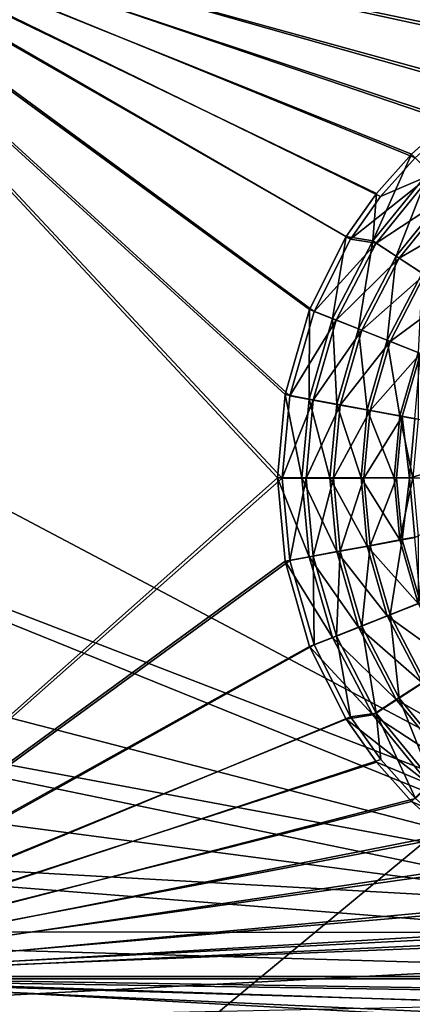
# Model space of a CAD drawing. Header units: metres. Extents: x 0 to 1004, y -708 to 0.
# Tile 28 of 116: x 278 to 401, y -549 to -241. Entities that reach past the tile are written whole.
import ezdxf

# ---------------------------------------------------------------- set-up
doc = ezdxf.new("R2010")
doc.units = ezdxf.units.M

msp = doc.modelspace()

# ---------------------------------------------------------------- linework, layer by layer
at = {"layer": 'top0123410'}
for points in [[(449.843536, -252.267075, 2169.999756), (476.228455, -244.678146, 2169.999756), (183.251587, -194.344879, 2169.999756)], [(476.228455, -244.678146, 2169.999756), (502.024689, -242.310577, 2169.999756), (183.251587, -194.344879, 2169.999756)], [(183.251587, -194.344879, 2169.999756), (502.024689, -242.310577, 2169.999756), (820.797729, -194.344879, 2169.999756)], [(183.251587, -540.828064, 2169.999756), (360.308136, -384.070709, 2169.999756), (183.251587, -194.344879, 2169.999756)], [(360.308136, -384.070709, 2169.999756), (362.66037, -358.313782, 2169.999756), (183.251587, -194.344879, 2169.999756)], [(183.251587, -194.344879, 2169.999756), (362.66037, -358.313782, 2169.999756), (370.233582, -331.924408, 2169.999756)], [(370.233582, -331.924408, 2169.999756), (381.595215, -309.3255, 2169.999756), (183.251587, -194.344879, 2169.999756)], [(381.595215, -309.3255, 2169.999756), (390.957733, -296.006012, 2169.999756), (183.251587, -194.344879, 2169.999756)], [(183.251587, -194.344879, 2169.999756), (390.957733, -296.006012, 2169.999756), (401.786102, -283.848236, 2169.999756)], [(401.786102, -283.848236, 2169.999756), (413.948547, -273.003815, 2169.999756), (183.251587, -194.344879, 2169.999756)], [(413.948547, -273.003815, 2169.999756), (427.275421, -263.627228, 2169.999756), (183.251587, -194.344879, 2169.999756)], [(183.251587, -194.344879, 2169.999756), (427.275421, -263.627228, 2169.999756), (449.843536, -252.267075, 2169.999756)], [(368.830353, -331.298065, 2167.143799), (361.164551, -357.959747, 2167.143799), (183.251587, -195.290787, 2167.143799)], [(361.164551, -357.959747, 2167.143799), (358.772858, -384.02713, 2167.143799), (183.251587, -195.290787, 2167.143799)], [(183.251587, -195.290787, 2167.143799), (358.772858, -384.02713, 2167.143799), (183.251587, -540.0271, 2167.143799)], [(820.797729, -195.290787, 2167.143799), (502.024689, -240.775314, 2167.143799), (183.251587, -195.290787, 2167.143799)], [(502.024689, -240.775314, 2167.143799), (475.957306, -243.167007, 2167.143799), (183.251587, -195.290787, 2167.143799)], [(183.251587, -195.290787, 2167.143799), (475.957306, -243.167007, 2167.143799), (449.295593, -250.832809, 2167.143799)], [(449.295593, -250.832809, 2167.143799), (426.483063, -262.312103, 2167.143799), (183.251587, -195.290787, 2167.143799)], [(426.483063, -262.312103, 2167.143799), (413.019104, -271.781433, 2167.143799), (183.251587, -195.290787, 2167.143799)], [(183.251587, -195.290787, 2167.143799), (413.019104, -271.781433, 2167.143799), (400.730347, -282.732788, 2167.143799)], [(400.730347, -282.732788, 2167.143799), (389.778992, -295.021576, 2167.143799), (183.251587, -195.290787, 2167.143799)], [(389.778992, -295.021576, 2167.143799), (380.309662, -308.485504, 2167.143799), (183.251587, -195.290787, 2167.143799)], [(183.251587, -195.290787, 2167.143799), (380.309662, -308.485504, 2167.143799), (368.830353, -331.298065, 2167.143799)], [(400.730347, -282.732788, 2167.143799), (413.019104, -271.781433, 2167.143799), (406.154877, -288.157349, 2158.308838)], [(406.154877, -288.157349, 2158.308838), (388.544525, -309.836243, 2158.308838), (400.730347, -282.732788, 2167.143799)], [(388.544525, -309.836243, 2158.308838), (389.778992, -295.021576, 2167.143799), (400.730347, -282.732788, 2167.143799)], [(401.786102, -283.848236, 2169.999756), (390.957733, -296.006012, 2169.999756), (407.03894, -289.097931, 2161.194092)], [(407.03894, -289.097931, 2161.194092), (390.957733, -296.006012, 2169.999756), (381.595215, -309.3255, 2169.999756)], [(407.03894, -289.097931, 2161.194092), (381.595215, -309.3255, 2169.999756), (389.596222, -310.585388, 2161.194092)], [(395.881378, -314.632935, 2150.335205), (388.544525, -309.836243, 2158.308838), (406.154877, -288.157349, 2158.308838)], [(413.105438, -295.160797, 2153.198975), (407.03894, -289.097931, 2161.194092), (389.596222, -310.585388, 2161.194092)], [(412.35318, -294.355652, 2150.335205), (395.881378, -314.632935, 2150.335205), (406.154877, -288.157349, 2158.308838)], [(380.309662, -308.485504, 2167.143799), (389.778992, -295.021576, 2167.143799), (388.544525, -309.836243, 2158.308838)], [(396.776764, -315.27594, 2153.198975), (413.105438, -295.160797, 2153.198975), (389.596222, -310.585388, 2161.194092)], [(403.991211, -319.934937, 2143.397217), (395.881378, -314.632935, 2150.335205), (412.35318, -294.355652, 2150.335205)], [(419.83847, -301.889801, 2146.241211), (413.105438, -295.160797, 2153.198975), (396.776764, -315.27594, 2153.198975)], [(404.746185, -320.481812, 2146.241211), (419.83847, -301.889801, 2146.241211), (396.776764, -315.27594, 2153.198975)], [(375.963654, -334.120728, 2158.308838), (368.830353, -331.298065, 2167.143799), (380.309662, -308.485504, 2167.143799)], [(381.595215, -309.3255, 2169.999756), (370.233582, -331.924408, 2169.999756), (389.596222, -310.585388, 2161.194092)], [(389.596222, -310.585388, 2161.194092), (370.233582, -331.924408, 2169.999756), (377.14032, -334.653656, 2161.194092)], [(388.544525, -309.836243, 2158.308838), (375.963654, -334.120728, 2158.308838), (380.309662, -308.485504, 2167.143799)], [(384.113922, -337.347321, 2150.335205), (375.963654, -334.120728, 2158.308838), (388.544525, -309.836243, 2158.308838)], [(396.776764, -315.27594, 2153.198975), (389.596222, -310.585388, 2161.194092), (377.14032, -334.653656, 2161.194092)], [(395.881378, -314.632935, 2150.335205), (384.113922, -337.347321, 2150.335205), (388.544525, -309.836243, 2158.308838)], [(385.116364, -337.807037, 2153.198975), (396.776764, -315.27594, 2153.198975), (377.14032, -334.653656, 2161.194092)], [(393.122803, -340.913879, 2143.397217), (384.113922, -337.347321, 2150.335205), (395.881378, -314.632935, 2150.335205)], [(404.746185, -320.481812, 2146.241211), (396.776764, -315.27594, 2153.198975), (385.116364, -337.807037, 2153.198975)], [(403.991211, -319.934937, 2143.397217), (393.122803, -340.913879, 2143.397217), (395.881378, -314.632935, 2150.335205)], [(402.795837, -344.744324, 2137.627197), (393.122803, -340.913879, 2143.397217), (403.991211, -319.934937, 2143.397217)], [(393.968719, -341.306824, 2146.241211), (404.746185, -320.481812, 2146.241211), (385.116364, -337.807037, 2153.198975)], [(411.951569, -328.146179, 2140.483154), (404.746185, -320.481812, 2146.241211), (393.968719, -341.306824, 2146.241211)], [(403.44931, -345.05603, 2140.483154), (411.951569, -328.146179, 2140.483154), (393.968719, -341.306824, 2146.241211)], [(368.707764, -359.356506, 2158.308838), (361.164551, -357.959747, 2167.143799), (368.830353, -331.298065, 2167.143799)], [(370.233582, -331.924408, 2169.999756), (362.66037, -358.313782, 2169.999756), (377.14032, -334.653656, 2161.194092)], [(375.963654, -334.120728, 2158.308838), (368.707764, -359.356506, 2158.308838), (368.830353, -331.298065, 2167.143799)], [(377.14032, -334.653656, 2161.194092), (362.66037, -358.313782, 2169.999756), (369.963379, -359.662079, 2161.194092)], [(377.327148, -360.951538, 2150.335205), (368.707764, -359.356506, 2158.308838), (375.963654, -334.120728, 2158.308838)], [(385.116364, -337.807037, 2153.198975), (377.14032, -334.653656, 2161.194092), (369.963379, -359.662079, 2161.194092)], [(384.113922, -337.347321, 2150.335205), (377.327148, -360.951538, 2150.335205), (375.963654, -334.120728, 2158.308838)], [(378.397797, -361.218201, 2153.198975), (385.116364, -337.807037, 2153.198975), (369.963379, -359.662079, 2161.194092)], [(386.854584, -362.71463, 2143.397217), (377.327148, -360.951538, 2150.335205), (384.113922, -337.347321, 2150.335205)], [(393.968719, -341.306824, 2146.241211), (385.116364, -337.807037, 2153.198975), (378.397797, -361.218201, 2153.198975)], [(393.122803, -340.913879, 2143.397217), (386.854584, -362.71463, 2143.397217), (384.113922, -337.347321, 2150.335205)], [(387.758911, -362.945313, 2146.241211), (393.968719, -341.306824, 2146.241211), (378.397797, -361.218201, 2153.198975)], [(397.084869, -364.607117, 2137.627197), (386.854584, -362.71463, 2143.397217), (393.122803, -340.913879, 2143.397217)], [(403.44931, -345.05603, 2140.483154), (393.968719, -341.306824, 2146.241211), (387.758911, -362.945313, 2146.241211)], [(402.795837, -344.744324, 2137.627197), (397.084869, -364.607117, 2137.627197), (393.122803, -340.913879, 2143.397217)], [(397.784821, -364.794403, 2140.483154), (403.44931, -345.05603, 2140.483154), (387.758911, -362.945313, 2146.241211)], [(397.084869, -364.607117, 2137.627197), (402.795837, -344.744324, 2137.627197), (402.802032, -365.665131, 2137.627197)], [(403.44931, -345.05603, 2140.483154), (397.784821, -364.794403, 2140.483154), (401.715515, -365.535858, 2140.483154)], [(366.444305, -384.02713, 2158.308838), (358.772858, -384.02713, 2167.143799), (361.164551, -357.959747, 2167.143799)], [(362.66037, -358.313782, 2169.999756), (360.308136, -384.070709, 2169.999756), (369.963379, -359.662079, 2161.194092)], [(369.963379, -359.662079, 2161.194092), (360.308136, -384.070709, 2169.999756), (367.734558, -384.107056, 2161.194092)], [(368.707764, -359.356506, 2158.308838), (366.444305, -384.02713, 2158.308838), (361.164551, -357.959747, 2167.143799)], [(375.210052, -384.02713, 2150.335205), (366.444305, -384.02713, 2158.308838), (368.707764, -359.356506, 2158.308838)], [(378.397797, -361.218201, 2153.198975), (369.963379, -359.662079, 2161.194092), (367.734558, -384.107056, 2161.194092)], [(377.327148, -360.951538, 2150.335205), (375.210052, -384.02713, 2150.335205), (368.707764, -359.356506, 2158.308838)], [(376.31134, -384.101929, 2153.198975), (378.397797, -361.218201, 2153.198975), (367.734558, -384.107056, 2161.194092)], [(384.899231, -384.02713, 2143.397217), (375.210052, -384.02713, 2150.335205), (377.327148, -360.951538, 2150.335205)], [(387.758911, -362.945313, 2146.241211), (378.397797, -361.218201, 2153.198975), (376.31134, -384.101929, 2153.198975)], [(385.830414, -384.096283, 2146.241211), (387.758911, -362.945313, 2146.241211), (376.31134, -384.101929, 2153.198975)], [(386.854584, -362.71463, 2143.397217), (384.899231, -384.02713, 2143.397217), (377.327148, -360.951538, 2150.335205)], [(395.30307, -384.02713, 2137.627197), (384.899231, -384.02713, 2143.397217), (386.854584, -362.71463, 2143.397217)], [(397.784821, -364.794403, 2140.483154), (387.758911, -362.945313, 2146.241211), (385.830414, -384.096283, 2146.241211)], [(397.084869, -364.607117, 2137.627197), (395.30307, -384.02713, 2137.627197), (386.854584, -362.71463, 2143.397217)], [(396.025391, -384.059784, 2140.483154), (397.784821, -364.794403, 2140.483154), (385.830414, -384.096283, 2146.241211)], [(395.30307, -384.02713, 2137.627197), (397.084869, -364.607117, 2137.627197), (401.11731, -384.02713, 2137.627197)], [(397.784821, -364.794403, 2140.483154), (396.025391, -384.059784, 2140.483154), (400.025391, -384.067749, 2140.483154)], [(397.084869, -364.607117, 2137.627197), (402.802032, -365.665131, 2137.627197), (401.11731, -384.02713, 2137.627197)], [(401.715515, -365.535858, 2140.483154), (397.784821, -364.794403, 2140.483154), (400.025391, -384.067749, 2140.483154)], [(401.715515, -365.535858, 2140.483154), (400.025391, -384.067749, 2140.483154), (438.053223, -372.234436, 2169.999756)], [(400.025391, -384.067749, 2140.483154), (436.975372, -384.053162, 2169.999756), (438.053223, -372.234436, 2169.999756)], [(358.772858, -384.02713, 2167.143799), (361.164551, -410.094482, 2167.143799), (183.251587, -540.0271, 2167.143799)], [(362.691071, -409.90625, 2169.999756), (360.308136, -384.070709, 2169.999756), (183.251587, -540.828064, 2169.999756)], [(366.444305, -384.02713, 2158.308838), (368.707764, -408.697754, 2158.308838), (358.772858, -384.02713, 2167.143799)], [(368.707764, -408.697754, 2158.308838), (361.164551, -410.094482, 2167.143799), (358.772858, -384.02713, 2167.143799)], [(360.308136, -384.070709, 2169.999756), (362.691071, -409.90625, 2169.999756), (367.734558, -384.107056, 2161.194092)], [(367.734558, -384.107056, 2161.194092), (362.691071, -409.90625, 2169.999756), (369.992462, -408.549347, 2161.194092)], [(375.210052, -384.02713, 2150.335205), (377.327148, -407.102692, 2150.335205), (366.444305, -384.02713, 2158.308838)], [(377.327148, -407.102692, 2150.335205), (368.707764, -408.697754, 2158.308838), (366.444305, -384.02713, 2158.308838)], [(376.31134, -384.101929, 2153.198975), (367.734558, -384.107056, 2161.194092), (369.992462, -408.549347, 2161.194092)], [(378.425049, -406.983185, 2153.198975), (376.31134, -384.101929, 2153.198975), (369.992462, -408.549347, 2161.194092)], [(384.899231, -384.02713, 2143.397217), (386.854584, -405.33963, 2143.397217), (375.210052, -384.02713, 2150.335205)], [(386.854584, -405.33963, 2143.397217), (377.327148, -407.102692, 2150.335205), (375.210052, -384.02713, 2150.335205)], [(385.830414, -384.096283, 2146.241211), (376.31134, -384.101929, 2153.198975), (378.425049, -406.983185, 2153.198975)], [(387.784058, -405.244934, 2146.241211), (385.830414, -384.096283, 2146.241211), (378.425049, -406.983185, 2153.198975)], [(395.30307, -384.02713, 2137.627197), (397.084869, -403.447144, 2137.627197), (384.899231, -384.02713, 2143.397217)], [(397.084869, -403.447144, 2137.627197), (386.854584, -405.33963, 2143.397217), (384.899231, -384.02713, 2143.397217)], [(396.025391, -384.059784, 2140.483154), (385.830414, -384.096283, 2146.241211), (387.784058, -405.244934, 2146.241211)], [(397.80777, -403.38385, 2140.483154), (396.025391, -384.059784, 2140.483154), (387.784058, -405.244934, 2146.241211)], [(395.30307, -384.02713, 2137.627197), (401.11731, -384.02713, 2137.627197), (397.084869, -403.447144, 2137.627197)], [(400.025391, -384.067749, 2140.483154), (396.025391, -384.059784, 2140.483154), (397.80777, -403.38385, 2140.483154)], [(401.11731, -384.02713, 2137.627197), (402.802032, -402.38913, 2137.627197), (397.084869, -403.447144, 2137.627197)], [(400.025391, -384.067749, 2140.483154), (397.80777, -403.38385, 2140.483154), (401.744049, -402.672516, 2140.483154)], [(400.025391, -384.067749, 2140.483154), (401.744049, -402.672516, 2140.483154), (436.975372, -384.053162, 2169.999756)], [(397.084869, -403.447144, 2137.627197), (402.795837, -423.309906, 2137.627197), (386.854584, -405.33963, 2143.397217)], [(397.80777, -403.38385, 2140.483154), (387.784058, -405.244934, 2146.241211), (394.019653, -426.876007, 2146.241211)], [(403.495789, -423.11557, 2140.483154), (397.80777, -403.38385, 2140.483154), (394.019653, -426.876007, 2146.241211)], [(397.084869, -403.447144, 2137.627197), (402.802032, -402.38913, 2137.627197), (402.795837, -423.309906, 2137.627197)], [(397.80777, -403.38385, 2140.483154), (403.495789, -423.11557, 2140.483154), (401.744049, -402.672516, 2140.483154)], [(386.854584, -405.33963, 2143.397217), (393.122803, -427.140381, 2143.397217), (377.327148, -407.102692, 2150.335205)], [(387.784058, -405.244934, 2146.241211), (378.425049, -406.983185, 2153.198975), (385.171448, -430.386353, 2153.198975)], [(394.019653, -426.876007, 2146.241211), (387.784058, -405.244934, 2146.241211), (385.171448, -430.386353, 2153.198975)], [(402.795837, -423.309906, 2137.627197), (393.122803, -427.140381, 2143.397217), (386.854584, -405.33963, 2143.397217)], [(368.707764, -408.697754, 2158.308838), (375.963654, -433.933533, 2158.308838), (361.164551, -410.094482, 2167.143799)], [(362.691071, -409.90625, 2169.999756), (370.295715, -436.286713, 2169.999756), (369.992462, -408.549347, 2161.194092)], [(377.327148, -407.102692, 2150.335205), (384.113922, -430.706909, 2150.335205), (368.707764, -408.697754, 2158.308838)], [(384.113922, -430.706909, 2150.335205), (375.963654, -433.933533, 2158.308838), (368.707764, -408.697754, 2158.308838)], [(378.425049, -406.983185, 2153.198975), (369.992462, -408.549347, 2161.194092), (377.199158, -433.549194, 2161.194092)], [(369.992462, -408.549347, 2161.194092), (370.295715, -436.286713, 2169.999756), (377.199158, -433.549194, 2161.194092)], [(385.171448, -430.386353, 2153.198975), (378.425049, -406.983185, 2153.198975), (377.199158, -433.549194, 2161.194092)], [(393.122803, -427.140381, 2143.397217), (384.113922, -430.706909, 2150.335205), (377.327148, -407.102692, 2150.335205)], [(370.295715, -436.286713, 2169.999756), (362.691071, -409.90625, 2169.999756), (183.251587, -540.828064, 2169.999756)], [(183.251587, -540.0271, 2167.143799), (361.164551, -410.094482, 2167.143799), (368.830353, -436.756195, 2167.143799)], [(375.963654, -433.933533, 2158.308838), (368.830353, -436.756195, 2167.143799), (361.164551, -410.094482, 2167.143799)], [(402.795837, -423.309906, 2137.627197), (411.35202, -440.311859, 2137.627197), (393.122803, -427.140381, 2143.397217)], [(403.495789, -423.11557, 2140.483154), (394.019653, -426.876007, 2146.241211), (404.821899, -447.688171, 2146.241211)], [(393.122803, -427.140381, 2143.397217), (403.991211, -448.119324, 2143.397217), (384.113922, -430.706909, 2150.335205)], [(394.019653, -426.876007, 2146.241211), (385.171448, -430.386353, 2153.198975), (396.858673, -452.903534, 2153.198975)], [(411.35202, -440.311859, 2137.627197), (403.991211, -448.119324, 2143.397217), (393.122803, -427.140381, 2143.397217)], [(404.821899, -447.688171, 2146.241211), (394.019653, -426.876007, 2146.241211), (396.858673, -452.903534, 2153.198975)], [(384.113922, -430.706909, 2150.335205), (395.881378, -453.421326, 2150.335205), (375.963654, -433.933533, 2158.308838)], [(385.171448, -430.386353, 2153.198975), (377.199158, -433.549194, 2161.194092), (389.683716, -457.602631, 2161.194092)], [(403.991211, -448.119324, 2143.397217), (395.881378, -453.421326, 2150.335205), (384.113922, -430.706909, 2150.335205)], [(396.858673, -452.903534, 2153.198975), (385.171448, -430.386353, 2153.198975), (389.683716, -457.602631, 2161.194092)], [(375.963654, -433.933533, 2158.308838), (388.544525, -458.218018, 2158.308838), (368.830353, -436.756195, 2167.143799)], [(370.295715, -436.286713, 2169.999756), (381.65448, -458.824188, 2169.999756), (377.199158, -433.549194, 2161.194092)], [(395.881378, -453.421326, 2150.335205), (388.544525, -458.218018, 2158.308838), (375.963654, -433.933533, 2158.308838)], [(377.199158, -433.549194, 2161.194092), (381.65448, -458.824188, 2169.999756), (389.683716, -457.602631, 2161.194092)], [(183.251587, -540.828064, 2169.999756), (381.65448, -458.824188, 2169.999756), (370.295715, -436.286713, 2169.999756)], [(368.830353, -436.756195, 2167.143799), (380.309662, -459.568756, 2167.143799), (183.251587, -540.0271, 2167.143799)], [(388.544525, -458.218018, 2158.308838), (380.309662, -459.568756, 2167.143799), (368.830353, -436.756195, 2167.143799)], [(403.991211, -448.119324, 2143.397217), (419.204468, -466.847321, 2143.397217), (395.881378, -453.421326, 2150.335205)], [(404.821899, -447.688171, 2146.241211), (396.858673, -452.903534, 2153.198975), (413.211273, -472.999207, 2153.198975)], [(396.858673, -452.903534, 2153.198975), (389.683716, -457.602631, 2161.194092), (407.152008, -479.069336, 2161.194092)], [(413.211273, -472.999207, 2153.198975), (396.858673, -452.903534, 2153.198975), (407.152008, -479.069336, 2161.194092)], [(395.881378, -453.421326, 2150.335205), (412.35318, -473.698608, 2150.335205), (388.544525, -458.218018, 2158.308838)], [(419.204468, -466.847321, 2143.397217), (412.35318, -473.698608, 2150.335205), (395.881378, -453.421326, 2150.335205)], [(391.045105, -472.158356, 2169.999756), (381.65448, -458.824188, 2169.999756), (183.251587, -540.828064, 2169.999756)], [(388.544525, -458.218018, 2158.308838), (406.154877, -479.896912, 2158.308838), (380.309662, -459.568756, 2167.143799)], [(381.65448, -458.824188, 2169.999756), (391.045105, -472.158356, 2169.999756), (389.683716, -457.602631, 2161.194092)], [(412.35318, -473.698608, 2150.335205), (406.154877, -479.896912, 2158.308838), (388.544525, -458.218018, 2158.308838)], [(389.683716, -457.602631, 2161.194092), (391.045105, -472.158356, 2169.999756), (401.905487, -484.325348, 2169.999756)], [(389.683716, -457.602631, 2161.194092), (401.905487, -484.325348, 2169.999756), (407.152008, -479.069336, 2161.194092)], [(380.309662, -459.568756, 2167.143799), (389.778992, -473.032684, 2167.143799), (183.251587, -540.0271, 2167.143799)], [(406.154877, -479.896912, 2158.308838), (389.778992, -473.032684, 2167.143799), (380.309662, -459.568756, 2167.143799)], [(401.905487, -484.325348, 2169.999756), (391.045105, -472.158356, 2169.999756), (183.251587, -540.828064, 2169.999756)], [(183.251587, -540.0271, 2167.143799), (389.778992, -473.032684, 2167.143799), (400.730347, -485.321472, 2167.143799)], [(400.730347, -485.321472, 2167.143799), (389.778992, -473.032684, 2167.143799), (406.154877, -479.896912, 2158.308838)], [(406.154877, -479.896912, 2158.308838), (427.833771, -497.507294, 2158.308838), (400.730347, -485.321472, 2167.143799)], [(183.251587, -540.828064, 2169.999756), (414.058533, -495.137604, 2169.999756), (401.905487, -484.325348, 2169.999756)], [(400.730347, -485.321472, 2167.143799), (413.019104, -496.272797, 2167.143799), (183.251587, -540.0271, 2167.143799)], [(427.833771, -497.507294, 2158.308838), (413.019104, -496.272797, 2167.143799), (400.730347, -485.321472, 2167.143799)], [(427.370514, -504.485992, 2169.999756), (414.058533, -495.137604, 2169.999756), (183.251587, -540.828064, 2169.999756)], [(413.019104, -496.272797, 2167.143799), (426.483063, -505.742157, 2167.143799), (183.251587, -540.0271, 2167.143799)], [(450.000427, -515.849182, 2169.999756), (427.370514, -504.485992, 2169.999756), (183.251587, -540.828064, 2169.999756)], [(183.251587, -540.0271, 2167.143799), (426.483063, -505.742157, 2167.143799), (449.295593, -517.221436, 2167.143799)], [(183.251587, -540.828064, 2169.999756), (476.394257, -523.406677, 2169.999756), (450.000427, -515.849182, 2169.999756)], [(449.295593, -517.221436, 2167.143799), (475.957306, -524.887268, 2167.143799), (183.251587, -540.0271, 2167.143799)], [(502.024689, -525.743713, 2169.999756), (476.394257, -523.406677, 2169.999756), (183.251587, -540.828064, 2169.999756)], [(475.957306, -524.887268, 2167.143799), (502.024689, -527.278931, 2167.143799), (183.251587, -540.0271, 2167.143799)], [(820.797729, -540.828064, 2169.999756), (502.024689, -525.743713, 2169.999756), (183.251587, -540.828064, 2169.999756)], [(183.251587, -540.0271, 2167.143799), (502.024689, -527.278931, 2167.143799), (820.797729, -540.0271, 2167.143799)], [(900.214172, -579.368164, 2141.365967), (142.541962, -550.832275, 2160.918945), (183.251587, -540.0271, 2167.143799)], [(183.251587, -540.828064, 2169.999756), (142.98912, -551.227539, 2164.058594), (893.62793, -573.584229, 2149.328857)], [(820.797729, -540.0271, 2167.143799), (861.507385, -550.832275, 2160.918945), (183.251587, -540.0271, 2167.143799)], [(861.507385, -550.832275, 2160.918945), (881.462219, -563.486084, 2152.842285), (183.251587, -540.0271, 2167.143799)], [(183.251587, -540.0271, 2167.143799), (881.462219, -563.486084, 2152.842285), (900.214172, -579.368164, 2141.365967)], [(893.62793, -573.584229, 2149.328857), (878.298828, -561.631348, 2157.554688), (183.251587, -540.828064, 2169.999756)], [(878.298828, -561.631348, 2157.554688), (861.060242, -551.227539, 2164.058594), (183.251587, -540.828064, 2169.999756)], [(183.251587, -540.828064, 2169.999756), (861.060242, -551.227539, 2164.058594), (820.797729, -540.828064, 2169.999756)]]:
    msp.add_3dface(points, dxfattribs=at)
at = {"layer": 'top0123459'}
for points in [[(994.049377, -10, 90), (217.024673, -653.266907, 90), (10, -10, 90)], [(787.024658, -653.266907, 90), (217.024673, -653.266907, 90), (994.049377, -10, 90)], [(60.485558, -249.360291, 113.985519), (59.186348, -280.118225, 113.448639), (406.116364, -74.810768, 117.032295)], [(406.116364, -74.810768, 117.032295), (59.186348, -280.118225, 113.448639), (489.911316, -508.234344, 109.46685)], [(62.34153, -218.630936, 114.521904), (60.485558, -249.360291, 113.985519), (406.116364, -74.810768, 117.032295)], [(59.186348, -280.118225, 113.448639), (58.259731, -341.679382, 112.374084), (489.911316, -508.234344, 109.46685)], [(489.911316, -508.234344, 109.46685), (58.259731, -341.679382, 112.374084), (477.822968, -511.707306, 109.406235)], [(58.259731, -341.679382, 112.374084), (59.562889, -403.233734, 111.299652), (477.822968, -511.707306, 109.406235)], [(477.822968, -511.707306, 109.406235), (59.562889, -403.233734, 111.299652), (61.050213, -433.983124, 110.762917)], [(477.822968, -511.707306, 109.406235), (61.050213, -433.983124, 110.762917), (466.023346, -517.788757, 109.300079)], [(61.050213, -433.983124, 110.762917), (63.094116, -464.700562, 110.226746), (466.023346, -517.788757, 109.300079)], [(466.023346, -517.788757, 109.300079), (63.094116, -464.700562, 110.226746), (65.693924, -495.375977, 109.691299)], [(466.023346, -517.788757, 109.300079), (65.693924, -495.375977, 109.691299), (455.487305, -526.294312, 109.151619)], [(65.693924, -495.375977, 109.691299), (68.848785, -525.999268, 109.156769), (455.487305, -526.294312, 109.151619)], [(455.487305, -526.294312, 109.151619), (68.848785, -525.999268, 109.156769), (446.894348, -536.790955, 108.968399)], [(68.848785, -525.999268, 109.156769), (72.557671, -556.560425, 108.623322), (446.894348, -536.790955, 108.968399)], [(446.894348, -536.790955, 108.968399), (72.557671, -556.560425, 108.623322), (440.641327, -548.786743, 108.75901)]]:
    msp.add_3dface(points, dxfattribs=at)

doc.saveas('drawing.dxf')
